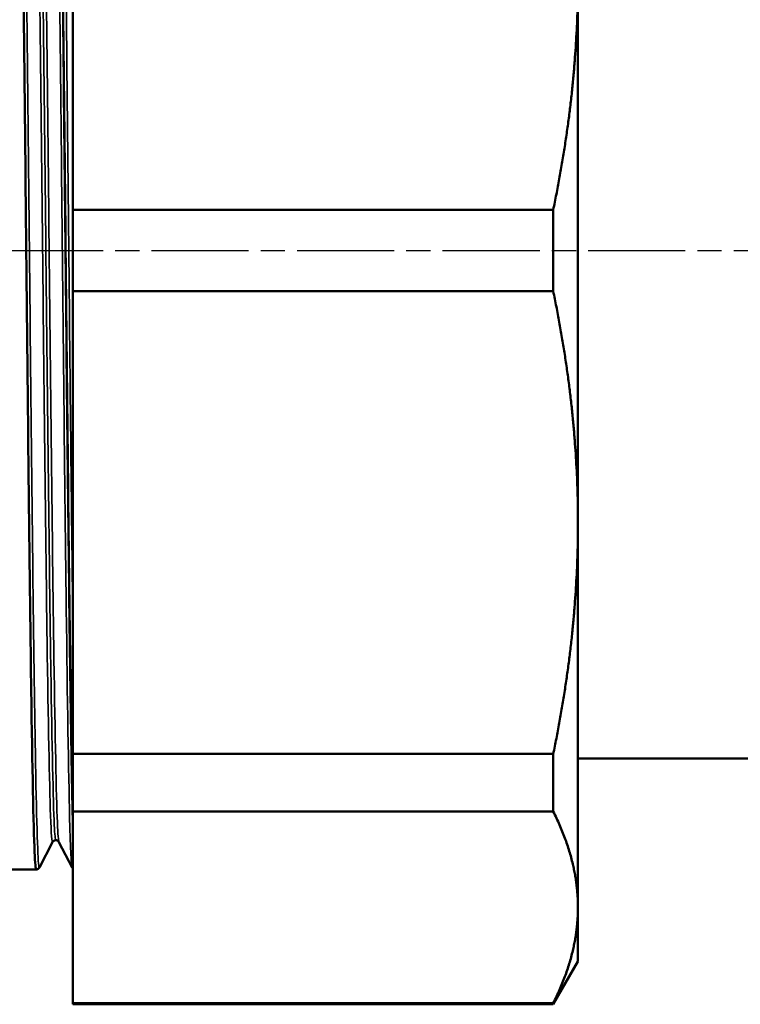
# Model space of a CAD drawing. Header units: millimetres. Extents: x 0 to 622, y -69 to 420.
# Tile 15 of 27: x 64 to 106, y 258 to 316. Entities that reach past the tile are written whole.
import ezdxf

# ---------------------------------------------------------------- set-up
doc = ezdxf.new("R2010")
doc.units = ezdxf.units.MM
doc.linetypes.add('CHAIN', pattern=[0.7087, 0.4724, -0.0591, 0.1181, -0.0591])
for name, color, linetype, lineweight in [('Видимые тонкие (ГОСТ)', 7, 'Continuous', 35), ('Видимый контур (ГОСТ)', 7, 'Continuous', 50), ('Осевая линия (ГОСТ)', 7, 'Continuous', 25)]:
    doc.layers.add(name, color=color, linetype=linetype, lineweight=lineweight)

msp = doc.modelspace()

# ---------------------------------------------------------------- linework, layer by layer
at = {"layer": 'Видимые тонкие (ГОСТ)'}
for points, knots in [([(65.486, 266.0228), (65.478, 266.0068), (65.4701, 266.0163), (65.4622, 266.0518), (65.3957, 266.3491), (65.3292, 268.4688), (65.2627, 272.1094), (65.1963, 275.7478), (65.1298, 280.8948), (65.0634, 286.8199), (64.997, 292.7417), (64.9306, 299.4235), (64.8642, 305.9181), (64.7961, 312.5827), (64.7279, 319.0294), (64.6598, 324.2978), (64.5931, 329.45), (64.5265, 333.461), (64.4599, 335.7581), (64.4186, 337.1819), (64.3773, 337.9448), (64.336, 338.0272)], [47.1043666, 47.1043666, 47.1043666, 47.1043666, 47.1693686, 47.1693686, 47.1693686, 47.7142128, 47.7142128, 47.7142128, 48.258718, 48.258718, 48.258718, 48.8029162, 48.8029162, 48.8029162, 49.3613622, 49.3613622, 49.3613622, 49.9074868, 49.9074868, 49.9074868, 50.2459592, 50.2459592, 50.2459592, 50.2459592]), ([(67.3959, 266.027), (67.3487, 266.123), (67.3014, 267.1137), (67.2542, 268.9525), (67.1877, 271.5389), (67.1213, 275.7958), (67.0548, 281.1189), (66.9884, 286.4388), (66.922, 292.8083), (66.8556, 299.3239), (66.7892, 305.836), (66.7228, 312.4753), (66.6564, 318.3012), (66.5898, 324.1533), (66.5231, 329.1673), (66.4564, 332.6267), (66.3898, 336.0805), (66.3233, 337.9747), (66.2567, 338.0396), (66.2531, 338.0431), (66.2495, 338.0413), (66.2459, 338.0342)], [47.143413, 47.143413, 47.143413, 47.143413, 47.5306155, 47.5306155, 47.5306155, 48.0752314, 48.0752314, 48.0752314, 48.6195295, 48.6195295, 48.6195295, 49.163542, 49.163542, 49.163542, 49.7100074, 49.7100074, 49.7100074, 50.2555731, 50.2555731, 50.2555731, 50.2850057, 50.2850057, 50.2850057, 50.2850057]), ([(67.4363, 280.6642), (67.3777, 285.3077), (67.3191, 290.7776), (67.2605, 296.4733), (67.1941, 302.9312), (67.1276, 309.6609), (67.0612, 315.7072), (66.9948, 321.7517), (66.9284, 327.0959), (66.8619, 330.9816), (66.7955, 334.8663), (66.7291, 337.2822), (66.6627, 337.8868), (66.6538, 337.9681), (66.6449, 338.0166), (66.636, 338.0327)], [41.7764283, 41.7764283, 41.7764283, 41.7764283, 42.2566441, 42.2566441, 42.2566441, 42.8011201, 42.8011201, 42.8011201, 43.3454402, 43.3454402, 43.3454402, 43.8896123, 43.8896123, 43.8896123, 43.9627739, 43.9627739, 43.9627739, 43.9627739]), ([(66.256, 267.5081), (66.2167, 267.4347), (66.1774, 267.9505), (66.1382, 269.0504), (66.071, 270.9316), (66.0038, 274.5159), (65.9367, 279.284), (65.8696, 284.0492), (65.8024, 289.9823), (65.7353, 296.2247), (65.6682, 302.4637), (65.6011, 308.9928), (65.5341, 314.8681), (65.4667, 320.771), (65.3993, 325.9959), (65.3319, 329.7804), (65.2646, 333.5584), (65.1973, 335.8897), (65.13, 336.4351), (65.122, 336.5), (65.114, 336.5396), (65.106, 336.5542)], [47.1035309, 47.1035309, 47.1035309, 47.1035309, 47.4253349, 47.4253349, 47.4253349, 47.9757545, 47.9757545, 47.9757545, 48.5258434, 48.5258434, 48.5258434, 49.0756349, 49.0756349, 49.0756349, 49.6280164, 49.6280164, 49.6280164, 50.1794581, 50.1794581, 50.1794581, 50.2451236, 50.2451236, 50.2451236, 50.2451236]), ([(66.4409, 267.6176), (66.4132, 267.6161), (66.3854, 267.9087), (66.3576, 268.4985), (66.2904, 269.9256), (66.2231, 273.0882), (66.1559, 277.5274), (66.0887, 281.9639), (66.0215, 287.662), (65.9544, 293.7954), (65.8872, 299.9255), (65.8201, 306.4721), (65.7529, 312.4869), (65.6854, 318.5311), (65.618, 324.0197), (65.5505, 328.1505), (65.4831, 332.2742), (65.4158, 335.0321), (65.3484, 336.0225), (65.3293, 336.3043), (65.3101, 336.4428), (65.2909, 336.4406)], [47.1238898, 47.1238898, 47.1238898, 47.1238898, 47.3516231, 47.3516231, 47.3516231, 47.9025558, 47.9025558, 47.9025558, 48.4531528, 48.4531528, 48.4531528, 49.0034474, 49.0034474, 49.0034474, 49.5564298, 49.5564298, 49.5564298, 50.1084528, 50.1084528, 50.1084528, 50.2654825, 50.2654825, 50.2654825, 50.2654825]), ([(66.6259, 267.5082), (66.5968, 267.5628), (66.5677, 267.9407), (66.5386, 268.6432), (66.4715, 270.2648), (66.4043, 273.6112), (66.3371, 278.1974), (66.27, 282.7807), (66.2029, 288.5886), (66.1358, 294.7803), (66.0687, 300.9685), (66.0016, 307.5216), (65.9345, 313.492), (65.8671, 319.491), (65.7997, 324.8834), (65.7323, 328.8821), (65.665, 332.874), (65.5977, 335.465), (65.5304, 336.2783), (65.5122, 336.4977), (65.4941, 336.5876), (65.4759, 336.5506)], [47.1442487, 47.1442487, 47.1442487, 47.1442487, 47.3826881, 47.3826881, 47.3826881, 47.9331347, 47.9331347, 47.9331347, 48.483248, 48.483248, 48.483248, 49.0330614, 49.0330614, 49.0330614, 49.585521, 49.585521, 49.585521, 50.1370301, 50.1370301, 50.1370301, 50.2858413, 50.2858413, 50.2858413, 50.2858413])]:
    msp.add_open_spline(points, degree=3, knots=knots, dxfattribs=at)
at = {"layer": 'Видимый контур (ГОСТ)'}
for p, q in [((67.4363, 331.4166), (67.4363, 304.402)), ((96.9363, 286.1466), (96.9363, 317.9093)), ((95.4929, 304.402), (67.4363, 304.402)), ((67.4363, 299.6539), (67.4363, 304.402)), ((95.4929, 304.402), (95.4929, 299.6539)), ((95.4929, 299.6539), (67.4363, 299.6539)), ((67.4363, 299.6539), (67.4363, 272.6393)), ((96.9363, 263.687), (96.9363, 286.1466)), ((95.4929, 272.6393), (67.4363, 272.6393)), ((67.4363, 269.2819), (67.4363, 272.6393)), ((95.4929, 272.6393), (95.4929, 269.2819)), ((112.4363, 272.378), (96.9363, 272.378)), ((95.4929, 269.2819), (67.4363, 269.2819)), ((67.4363, 269.2819), (67.4363, 258.0921)), ((66.256, 267.5003), (65.486, 266.0214)), ((67.3959, 266.0214), (66.6259, 267.5003)), ((65.2949, 265.898), (60.0363, 265.898)), ((96.9363, 260.528), (96.9363, 263.687)), ((96.9363, 260.528), (95.4929, 258.028)), ((95.4929, 258.0921), (67.4363, 258.0921)), ((67.4363, 258.028), (67.4363, 258.0921)), ((95.4929, 258.0921), (95.4929, 258.028)), ((95.4929, 258.028), (67.4363, 258.028))]:
    msp.add_line(p, q, dxfattribs=at)
for points, knots in [([(65.2951, 265.9059), (65.266, 265.9036), (65.2368, 266.2403), (65.2077, 266.9188), (65.1413, 268.4659), (65.0749, 271.7859), (65.0085, 276.4077), (64.9421, 281.0268), (64.8757, 286.9329), (64.8094, 293.2895), (64.743, 299.6425), (64.6767, 306.4272), (64.6104, 312.6835), (64.5437, 318.9704), (64.477, 324.7054), (64.4104, 329.069), (64.3438, 333.4251), (64.2773, 336.4021), (64.2107, 337.5761), (64.1888, 337.963), (64.1669, 338.1537), (64.1449, 338.1515)], [47.1234899, 47.1234899, 47.1234899, 47.1234899, 47.3621672, 47.3621672, 47.3621672, 47.9064478, 47.9064478, 47.9064478, 48.4504012, 48.4504012, 48.4504012, 48.9940595, 48.9940595, 48.9940595, 49.540389, 49.540389, 49.540389, 50.0857791, 50.0857791, 50.0857791, 50.2654825, 50.2654825, 50.2654825, 50.2654825]), ([(66.4368, 338.1498), (66.4684, 338.1515), (66.5, 337.7537), (66.5317, 336.9551), (66.598, 335.2791), (66.6644, 331.8428), (66.7307, 327.1327), (66.7971, 322.4229), (66.8634, 316.453), (66.9298, 310.0681), (66.9961, 303.6837), (67.0625, 296.9028), (67.1288, 290.6853), (67.1952, 284.4682), (67.2615, 278.8322), (67.3279, 274.5751), (67.364, 272.2558), (67.4001, 270.3494), (67.4363, 268.9216)], [-50.2658823, -50.2658823, -50.2658823, -50.2658823, -50.0067169, -50.0067169, -50.0067169, -49.4628897, -49.4628897, -49.4628897, -48.9190996, -48.9190996, -48.9190996, -48.3753458, -48.3753458, -48.3753458, -47.831628, -47.831628, -47.831628, -47.5354048, -47.5354048, -47.5354048, -47.5354048]), ([(67.4363, 269.2415), (67.4244, 269.7313), (67.4126, 270.2728), (67.4007, 270.8647), (67.3343, 274.1817), (67.2679, 279.0695), (67.2015, 284.835), (67.1351, 290.5987), (67.0687, 297.2228), (67.0023, 303.7685), (66.9359, 310.3122), (66.8696, 316.7585), (66.8032, 322.1944), (66.7368, 327.6286), (66.6705, 332.0373), (66.6041, 334.7962), (66.5511, 337.0019), (66.498, 338.148), (66.4449, 338.1546)], [41.2741276, 41.2741276, 41.2741276, 41.2741276, 41.3712482, 41.3712482, 41.3712482, 41.9155549, 41.9155549, 41.9155549, 42.4596928, 42.4596928, 42.4596928, 43.0036699, 43.0036699, 43.0036699, 43.5474943, 43.5474943, 43.5474943, 43.9822972, 43.9822972, 43.9822972, 43.9822972]), ([(66.4409, 267.6099), (66.3952, 267.6099), (66.3514, 267.5931), (66.2987, 267.558), (66.284, 267.5414), (66.2648, 267.5166), (66.2596, 267.5073), (66.256, 267.5003)], [0, 0, 0, 0, 0.027256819, 0.027256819, 0.051303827, 0.051303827, 0.07442969, 0.07442969, 0.07442969, 0.07442969]), ([(66.6259, 267.5003), (66.6202, 267.5112), (66.6115, 267.5283), (66.5739, 267.5641), (66.5559, 267.5782), (66.5063, 267.6015), (66.4738, 267.6099), (66.4409, 267.6099)], [0, 0, 0, 0, 0.036022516, 0.036022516, 0.054885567, 0.054885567, 0.074461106, 0.074461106, 0.074461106, 0.074461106]), ([(65.486, 266.0214), (65.4779, 266.006), (65.467, 265.9859), (65.4276, 265.9477), (65.4093, 265.9332), (65.3601, 265.9086), (65.3281, 265.8993), (65.2951, 265.898)], [0, 0, 0, 0, 0.035600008, 0.035600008, 0.054155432, 0.054155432, 0.07338036, 0.07338036, 0.07338036, 0.07338036]), ([(67.4363, 265.9652), (67.4286, 265.9731), (67.4224, 265.9807), (67.4073, 266.0008), (67.4009, 266.0118), (67.3959, 266.0214)], [0.039882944, 0.039882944, 0.039882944, 0.039882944, 0.051278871, 0.051278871, 0.073344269, 0.073344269, 0.073344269, 0.073344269])]:
    msp.add_open_spline(points, degree=3, knots=knots, dxfattribs=at)
for points, weights in [([(95.4929, 304.402), (96.9363, 311.3531), (96.9363, 317.9093)], [1.01475039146, 1.02240655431, 1]), ([(96.9363, 286.1466), (96.9363, 292.7028), (95.4929, 299.6539)], [1, 1.02240655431, 1.01475039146]), ([(95.4929, 272.6393), (96.9363, 279.5904), (96.9363, 286.1466)], [1.01475039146, 1.02240655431, 1]), ([(96.9363, 263.687), (96.9363, 266.4026), (95.4929, 269.2819)], [1, 1.02240655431, 1.01475039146]), ([(95.4929, 258.0921), (96.9363, 260.9713), (96.9363, 263.687)], [1.01475039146, 1.02240655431, 1])]:
    msp.add_rational_spline(points, weights, degree=2, dxfattribs=at)
at = {"layer": 'Осевая линия (ГОСТ)', "linetype": 'CHAIN', "ltscale": 11.993792}
msp.add_line((38.0363, 302.028), (140.0496, 302.028), dxfattribs=at)

doc.saveas('drawing.dxf')
